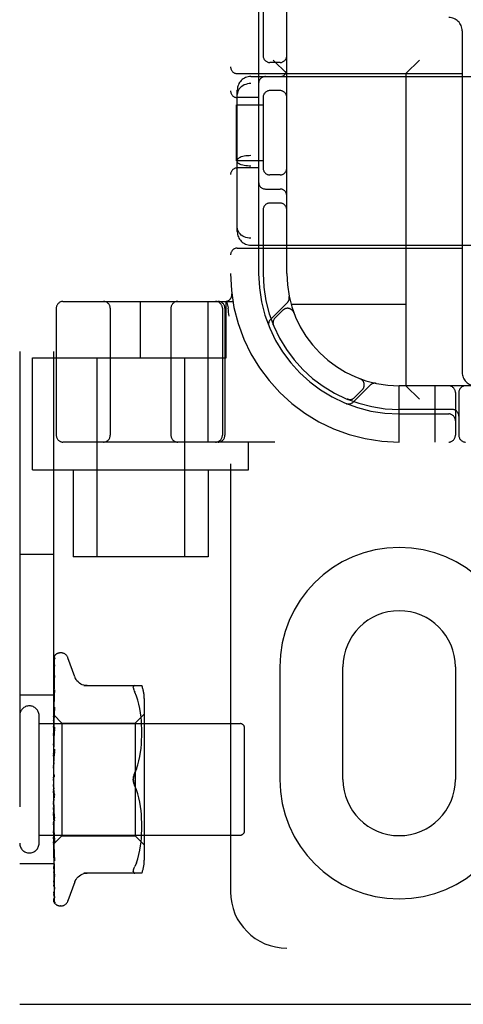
# Model space of a CAD drawing. Header units: inches. Extents: x 0 to 184, y 0 to 119.
# Tile 50 of 101: x 53.889 to 54.876, y 41.896 to 44.085. Entities that reach past the tile are written whole.
import ezdxf

# ---------------------------------------------------------------- set-up
doc = ezdxf.new("R2010")
doc.units = ezdxf.units.IN
doc.header["$LTSCALE"] = 10.121375
doc.header["$MEASUREMENT"] = 0
doc.linetypes.add('HIDDEN', pattern=[0.2, 0.1, -0.1])
doc.layers.add('DEFAULT_2', color=8, linetype='HIDDEN')

msp = doc.modelspace()

# ---------------------------------------------------------------- linework, layer by layer
at = {"layer": 'DEFAULT_2', "color": 8, "linetype": 'HIDDEN'}
for p, q in [((53.8895, 47.3956), (53.8895, 41.8956)), ((53.9645, 47.3956), (53.9645, 41.8956)), ((54.3582, 47.1456), (54.3582, 42.1456)), ((54.4832, 43.5206), (54.4832, 45.7706)), ((54.4207, 44.1306), (54.4207, 43.5206)), ((54.4307, 44.1306), (54.4307, 44.0014)), ((54.8732, 44.0596), (54.8732, 43.3006)), ((54.4682, 43.9894), (54.4457, 43.9894)), ((54.4832, 43.9646), (54.4532, 43.9946)), ((54.7482, 43.9646), (54.7782, 43.9946)), ((54.3732, 43.9646), (54.8732, 43.9646)), ((54.4032, 43.9581), (56.0632, 43.9581)), ((54.7482, 43.9646), (54.7482, 43.2706)), ((56.0632, 43.9425), (54.4032, 43.9425)), ((54.3732, 43.6133), (54.3732, 43.928)), ((54.4207, 43.9113), (54.3732, 43.9113)), ((54.4307, 43.9148), (54.4307, 43.7514)), ((54.4682, 43.9269), (54.4457, 43.9269)), ((54.3712, 43.7706), (54.3712, 43.8956)), ((54.3712, 43.8956), (54.4307, 43.8956)), ((56.0632, 43.7823), (54.4032, 43.7823)), ((54.4307, 43.7706), (54.3712, 43.7706)), ((56.0632, 43.7589), (54.4032, 43.7589)), ((54.4207, 43.755), (54.3732, 43.755)), ((54.4682, 43.7394), (54.4457, 43.7394)), ((54.4357, 43.7081), (54.4682, 43.7081)), ((54.4682, 43.6769), (54.4457, 43.6769)), ((54.4307, 43.6648), (54.4307, 43.5206)), ((56.0632, 43.5988), (54.4032, 43.5988)), ((54.4032, 43.5831), (56.0632, 43.5831)), ((54.3732, 43.5766), (54.8732, 43.5766)), ((54.361, 43.4749), (54.361, 43.475)), ((53.9857, 43.4581), (54.3634, 43.4581)), ((54.1582, 43.3331), (54.1582, 43.4581)), ((54.308, 43.4581), (54.308, 43.1456)), ((54.3482, 43.3331), (54.3482, 43.4581)), ((54.3495, 43.4585), (54.3529, 43.4441)), ((54.4846, 43.4559), (54.447, 43.4183)), ((54.7482, 43.4516), (54.4929, 43.4516)), ((53.9707, 43.4431), (53.9707, 43.1606)), ((54.0907, 43.4431), (54.0907, 43.1606)), ((54.2257, 43.4431), (54.2257, 43.1606)), ((54.3401, 43.4431), (54.3401, 43.1606)), ((54.3457, 43.4431), (54.3457, 43.1606)), ((54.3529, 43.4441), (54.353, 43.4435)), ((54.4743, 43.4385), (54.457, 43.4212)), ((54.4989, 43.4335), (54.4988, 43.4338)), ((54.4989, 43.4336), (54.499, 43.4332)), ((54.4531, 43.4064), (54.4537, 43.4051)), ((54.4537, 43.4051), (54.4537, 43.4051)), ((53.9182, 43.0836), (53.9182, 43.3331)), ((53.9182, 43.3331), (54.3482, 43.3331)), ((54.0607, 43.3331), (54.0607, 42.8906)), ((54.2557, 43.3331), (54.2557, 42.8906)), ((54.6458, 43.2864), (54.6461, 43.2863)), ((54.6464, 43.2862), (54.6461, 43.2863)), ((54.6309, 43.2345), (54.6685, 43.2721)), ((54.6338, 43.2444), (54.6511, 43.2618)), ((54.7332, 43.1456), (54.7332, 43.2706)), ((55.7332, 43.2706), (54.7332, 43.2706)), ((54.7482, 43.2706), (54.7782, 43.2406)), ((54.8132, 43.1456), (54.8132, 43.2706)), ((54.8582, 43.2556), (54.8582, 43.1606)), ((54.8657, 43.2556), (54.8657, 43.1606)), ((54.6176, 43.2411), (54.619, 43.2405)), ((54.8507, 43.2181), (54.7332, 43.2181)), ((54.7332, 43.2081), (54.8432, 43.2081)), ((56.4807, 43.1456), (53.9857, 43.1456)), ((54.3982, 43.0836), (54.3982, 43.1456)), ((53.9182, 43.0836), (54.3982, 43.0836)), ((54.0082, 43.0836), (54.0082, 42.8906)), ((54.3082, 43.0836), (54.3082, 42.8906)), ((53.9645, 42.8956), (53.8895, 42.8956)), ((54.3082, 42.8906), (54.0082, 42.8906)), ((53.9652, 42.5365), (53.9671, 42.6639)), ((53.9688, 42.6724), (53.9687, 42.6723)), ((53.981, 42.6769), (53.9801, 42.6769)), ((54.012, 42.6236), (53.9966, 42.6659)), ((53.9652, 42.5289), (53.9671, 42.6498)), ((53.9652, 42.5287), (53.9671, 42.6475)), ((53.9671, 42.6498), (53.9672, 42.6506)), ((54.4676, 42.6456), (54.4676, 42.3956)), ((54.6082, 42.3956), (54.6082, 42.6456)), ((54.8582, 42.6456), (54.8582, 42.3956)), ((53.9652, 42.5164), (53.9671, 42.6266)), ((53.9652, 42.5161), (53.9671, 42.6232)), ((53.9671, 42.6268), (53.9663, 42.6214)), ((53.9671, 42.6267), (53.9671, 42.6269)), ((53.9671, 42.6266), (53.9671, 42.6267)), ((53.9671, 42.6232), (53.9671, 42.6234)), ((54.0317, 42.604), (54.161, 42.604)), ((54.1455, 42.604), (54.1443, 42.6038)), ((53.9645, 42.5831), (53.8895, 42.5831)), ((53.9651, 42.5769), (53.9645, 42.5709)), ((53.9659, 42.5845), (53.9651, 42.5769)), ((53.9652, 42.4996), (53.9671, 42.595)), ((53.9652, 42.4992), (53.9671, 42.5907)), ((53.9671, 42.595), (53.9671, 42.595)), ((54.1491, 42.5809), (54.1455, 42.5894)), ((54.1522, 42.5721), (54.1491, 42.581)), ((54.1665, 42.5752), (54.1665, 42.216)), ((53.9652, 42.479), (53.9671, 42.5562)), ((53.9671, 42.5562), (53.9671, 42.556)), ((54.1547, 42.5627), (54.1522, 42.5721)), ((54.1567, 42.5531), (54.1547, 42.5628)), ((54.1582, 42.5436), (54.1567, 42.5532)), ((53.9325, 42.2536), (53.9325, 42.5376)), ((53.9655, 42.5398), (53.9645, 42.529)), ((53.9645, 42.5398), (53.9652, 42.5391)), ((53.9645, 42.5327), (53.9652, 42.5289)), ((53.9652, 42.4785), (53.9671, 42.5511)), ((53.9652, 42.5391), (53.9652, 42.5391)), ((53.9652, 42.5391), (53.9835, 42.5209)), ((53.9652, 42.5365), (53.9652, 42.5366)), ((53.9652, 42.5366), (53.9652, 42.5365)), ((54.1465, 42.5209), (54.1665, 42.5409)), ((54.1593, 42.5342), (54.1582, 42.5437)), ((54.1601, 42.5253), (54.1593, 42.5343)), ((53.9325, 42.5196), (54.3795, 42.5196)), ((53.9645, 42.5259), (53.9652, 42.5287)), ((53.9645, 42.5217), (53.9652, 42.5165)), ((53.9645, 42.5118), (53.9652, 42.5162)), ((53.9652, 42.5287), (53.9652, 42.5289)), ((53.9652, 42.5289), (53.9652, 42.5287)), ((53.9652, 42.5161), (53.9652, 42.5165)), ((53.9652, 42.5164), (53.9652, 42.5162)), ((53.9652, 42.4553), (53.9671, 42.5116)), ((53.9671, 42.5113), (53.9663, 42.503)), ((53.9671, 42.5116), (53.9671, 42.5113)), ((53.9835, 42.5209), (53.9835, 42.2704)), ((53.9835, 42.5209), (54.1465, 42.5209)), ((54.1465, 42.5209), (54.1465, 42.2704)), ((54.1606, 42.5167), (54.1601, 42.5254)), ((54.1609, 42.5083), (54.1606, 42.5168)), ((54.161, 42.5), (54.1609, 42.5084)), ((54.3895, 42.2816), (54.3895, 42.5096)), ((53.9645, 42.5061), (53.9652, 42.4997)), ((53.9663, 42.503), (53.9645, 42.4823)), ((53.9645, 42.4935), (53.9652, 42.4993)), ((53.9645, 42.4866), (53.9652, 42.4791)), ((53.9652, 42.4548), (53.9671, 42.5058)), ((53.9652, 42.4992), (53.9652, 42.4997)), ((53.9652, 42.4996), (53.9652, 42.4993)), ((54.1606, 42.483), (54.1609, 42.4917)), ((54.1609, 42.4915), (54.161, 42.5001)), ((53.9645, 42.4717), (53.9652, 42.4786)), ((53.9652, 42.4785), (53.9652, 42.4791)), ((53.9652, 42.479), (53.9652, 42.4786)), ((54.1582, 42.4557), (54.1593, 42.4652)), ((54.1593, 42.465), (54.1601, 42.4743)), ((54.1601, 42.4741), (54.1606, 42.4832)), ((53.9645, 42.4638), (53.9652, 42.4555)), ((53.9671, 42.4624), (53.9645, 42.4326)), ((53.9645, 42.4471), (53.9652, 42.455)), ((53.9652, 42.4294), (53.9671, 42.4626)), ((53.9652, 42.4548), (53.9652, 42.4555)), ((53.9652, 42.4553), (53.9652, 42.455)), ((53.9661, 42.4418), (53.9671, 42.4564)), ((53.9671, 42.4626), (53.9671, 42.4624)), ((54.1547, 42.4369), (54.1567, 42.4464)), ((54.1567, 42.4463), (54.1582, 42.4558)), ((53.9645, 42.4385), (53.9652, 42.4297)), ((53.9645, 42.4207), (53.9652, 42.4292)), ((53.9652, 42.4288), (53.9661, 42.4418)), ((53.9652, 42.4288), (53.9652, 42.4297)), ((53.9652, 42.4294), (53.9652, 42.4292)), ((54.1523, 42.4277), (54.1547, 42.437)), ((53.9645, 42.4116), (53.9652, 42.4027)), ((53.9645, 42.3933), (53.9652, 42.4022)), ((53.9645, 42.3992), (53.9646, 42.3995)), ((53.9652, 42.401), (53.9651, 42.4008)), ((53.9653, 42.401), (53.9652, 42.401)), ((53.9654, 42.4011), (53.9653, 42.401)), ((53.9655, 42.4012), (53.9654, 42.4011)), ((53.966, 42.4019), (53.966, 42.4019)), ((54.1492, 42.4188), (54.1455, 42.4102)), ((53.9671, 42.3543), (53.9645, 42.3842)), ((54.1492, 42.3724), (54.1455, 42.3811)), ((53.9645, 42.3661), (53.9652, 42.3749)), ((53.9645, 42.3572), (53.9652, 42.349)), ((53.967, 42.3607), (53.9661, 42.3688)), ((54.1523, 42.3636), (54.1492, 42.3725)), ((54.1547, 42.3543), (54.1523, 42.3636)), ((53.9645, 42.3399), (53.9652, 42.3484)), ((53.9671, 42.304), (53.9645, 42.3335)), ((53.9671, 42.3097), (53.9652, 42.3492)), ((53.9652, 42.3492), (53.9652, 42.3484)), ((53.9652, 42.3487), (53.9652, 42.349)), ((53.9671, 42.3037), (53.9652, 42.3487)), ((54.1567, 42.3449), (54.1547, 42.3544)), ((54.1582, 42.3355), (54.1567, 42.345)), ((54.1593, 42.3261), (54.1582, 42.3356)), ((53.9645, 42.3316), (53.9652, 42.3241)), ((53.9645, 42.3157), (53.9652, 42.3237)), ((53.9671, 42.2622), (53.9652, 42.3243)), ((53.9652, 42.3243), (53.9652, 42.3239)), ((53.9652, 42.3238), (53.9652, 42.3241)), ((53.9652, 42.3239), (53.9652, 42.3237)), ((53.9671, 42.2568), (53.9652, 42.3238)), ((54.1601, 42.317), (54.1593, 42.3263)), ((54.1606, 42.3081), (54.1601, 42.3172)), ((53.9645, 42.3083), (53.9652, 42.3019)), ((53.9645, 42.2944), (53.9652, 42.3015)), ((53.9671, 42.2196), (53.9652, 42.302)), ((53.9652, 42.302), (53.9652, 42.3015)), ((53.9652, 42.3016), (53.9652, 42.3019)), ((53.9671, 42.2148), (53.9652, 42.3016)), ((53.9671, 42.304), (53.9671, 42.3037)), ((54.1609, 42.2995), (54.1606, 42.3083)), ((54.161, 42.2911), (54.1609, 42.2997)), ((54.1609, 42.2828), (54.161, 42.2913)), ((53.9325, 42.2716), (54.3795, 42.2716)), ((53.9645, 42.2881), (53.9652, 42.283)), ((53.9645, 42.2851), (53.9655, 42.274)), ((53.9645, 42.2768), (53.9652, 42.2827)), ((53.9645, 42.2719), (53.9652, 42.2682)), ((53.9645, 42.2514), (53.9835, 42.2704)), ((53.9645, 42.2635), (53.9652, 42.268)), ((53.9671, 42.1834), (53.9652, 42.2831)), ((53.9652, 42.2831), (53.9652, 42.2827)), ((53.9652, 42.2827), (53.9652, 42.283)), ((53.9671, 42.1795), (53.9652, 42.2827)), ((53.9671, 42.1548), (53.9652, 42.2683)), ((53.9652, 42.2683), (53.9652, 42.268)), ((53.9652, 42.268), (53.9652, 42.2682)), ((53.9671, 42.1519), (53.9652, 42.268)), ((53.9655, 42.274), (53.9671, 42.257)), ((53.9835, 42.2704), (54.1465, 42.2704)), ((54.1465, 42.2704), (54.1665, 42.2504)), ((54.1601, 42.2659), (54.1606, 42.2746)), ((54.1606, 42.2745), (54.1609, 42.283)), ((53.9645, 42.2549), (53.9652, 42.2579)), ((53.9671, 42.135), (53.9652, 42.2581)), ((53.9652, 42.2581), (53.9652, 42.2579)), ((53.9652, 42.2579), (53.9652, 42.258)), ((53.9671, 42.1332), (53.9652, 42.2579)), ((53.9671, 42.124), (53.9652, 42.2528)), ((53.9652, 42.2528), (53.9652, 42.2528)), ((53.9652, 42.2528), (53.9652, 42.2528)), ((53.9671, 42.257), (53.9671, 42.2568)), ((54.1567, 42.2381), (54.1582, 42.2477)), ((54.1582, 42.2476), (54.1593, 42.257)), ((54.1593, 42.257), (54.1601, 42.266)), ((53.9645, 42.2406), (53.9651, 42.2343)), ((53.9651, 42.2343), (53.9659, 42.2263)), ((53.9659, 42.2263), (53.9671, 42.215)), ((54.1522, 42.2192), (54.1547, 42.2286)), ((54.1547, 42.2285), (54.1567, 42.2381)), ((53.9645, 42.2081), (53.8895, 42.2081)), ((53.9671, 42.215), (53.9671, 42.2148)), ((54.1491, 42.2103), (54.1455, 42.2019)), ((54.1491, 42.2103), (54.1522, 42.2192)), ((53.9655, 42.1926), (53.9663, 42.1855)), ((53.9663, 42.1855), (53.9671, 42.1794)), ((53.967, 42.1836), (53.9671, 42.1833)), ((54.161, 42.1873), (54.0317, 42.1873)), ((53.9671, 42.1794), (53.9671, 42.1795)), ((54.012, 42.1676), (53.9966, 42.1254)), ((53.9671, 42.1515), (53.9671, 42.152)), ((53.981, 42.1144), (53.9801, 42.1144)), ((55.9832, 42.0206), (54.4832, 42.0206)), ((53.8895, 41.8956), (55.8582, 41.8956))]:
    msp.add_line(p, q, dxfattribs=at)
for points in [[(54.4032, 43.9425), (54.3994, 43.9423), (54.3956, 43.9417), (54.3919, 43.9407), (54.3885, 43.9394), (54.3852, 43.9376), (54.3822, 43.9356), (54.3796, 43.9332), (54.3774, 43.9306), (54.3756, 43.9277), (54.3743, 43.9246), (54.3735, 43.9213), (54.3732, 43.918)], [(54.4032, 43.7823), (54.3994, 43.7822), (54.3956, 43.782), (54.3919, 43.7816), (54.3885, 43.781), (54.3852, 43.7803), (54.3822, 43.7794), (54.3796, 43.7784), (54.3774, 43.7773), (54.3756, 43.7762), (54.3743, 43.7749), (54.3735, 43.7736), (54.3732, 43.7724)], [(54.4032, 43.7589), (54.3994, 43.759), (54.3956, 43.7593), (54.3919, 43.7597), (54.3885, 43.7603), (54.3852, 43.761), (54.3822, 43.7618), (54.3796, 43.7628), (54.3774, 43.7639), (54.3756, 43.7651), (54.3743, 43.7663), (54.3735, 43.7676), (54.3732, 43.7689)], [(54.4032, 43.5988), (54.3994, 43.599), (54.3956, 43.5996), (54.3919, 43.6005), (54.3885, 43.6019), (54.3852, 43.6036), (54.3822, 43.6057), (54.3796, 43.6081), (54.3774, 43.6107), (54.3756, 43.6136), (54.3743, 43.6167), (54.3735, 43.6199), (54.3732, 43.6232)], [(54.3551, 43.4252), (54.3545, 43.4296), (54.354, 43.4341), (54.3535, 43.4387), (54.353, 43.4435)], [(54.4537, 43.4051), (54.4536, 43.4051), (54.4536, 43.4052), (54.4535, 43.4054), (54.4535, 43.4056), (54.4534, 43.4058), (54.4533, 43.4061), (54.4532, 43.4063), (54.4532, 43.4065), (54.4531, 43.4068), (54.453, 43.4071), (54.453, 43.4073), (54.4529, 43.4076), (54.4528, 43.4079), (54.4528, 43.4082), (54.4528, 43.4084), (54.4527, 43.4087), (54.4527, 43.4089)], [(54.6177, 43.2411), (54.6176, 43.2411), (54.6176, 43.2411)], [(54.6214, 43.2401), (54.6213, 43.2401), (54.6209, 43.2402), (54.6206, 43.2403), (54.6202, 43.2403), (54.6199, 43.2404), (54.6196, 43.2405), (54.6192, 43.2405), (54.6189, 43.2406), (54.6187, 43.2407), (54.6184, 43.2408), (54.6181, 43.2409), (54.6179, 43.241), (54.6178, 43.241), (54.6177, 43.2411)], [(53.9689, 42.6725), (53.9681, 42.6717), (53.9672, 42.6706), (53.9665, 42.6694), (53.9659, 42.6682), (53.9654, 42.667), (53.9649, 42.6657), (53.9645, 42.6642)], [(53.9684, 42.672), (53.9683, 42.6719), (53.9682, 42.6718), (53.968, 42.6716), (53.9679, 42.6714), (53.9677, 42.6713), (53.9676, 42.6711), (53.9674, 42.6709), (53.9672, 42.6707), (53.9671, 42.6704), (53.9669, 42.6702), (53.9667, 42.67), (53.9665, 42.6697), (53.9664, 42.6695), (53.9662, 42.6692), (53.966, 42.6689), (53.9658, 42.6686), (53.9657, 42.6683), (53.9655, 42.668), (53.9653, 42.6677), (53.9651, 42.6673), (53.965, 42.667), (53.9648, 42.6666), (53.9647, 42.6663), (53.9645, 42.6659), (53.9645, 42.6657)], [(53.9674, 42.6656), (53.967, 42.6645), (53.9665, 42.6628), (53.9661, 42.6611), (53.9656, 42.6593), (53.9652, 42.6575), (53.9648, 42.6555), (53.9645, 42.6539)], [(53.9668, 42.6635), (53.9665, 42.6631), (53.9662, 42.6625), (53.9659, 42.662), (53.9656, 42.6614), (53.9653, 42.6607), (53.965, 42.66), (53.9647, 42.6593), (53.9645, 42.6587)], [(53.9652, 42.5391), (53.9671, 42.6682), (53.9671, 42.6686), (53.9672, 42.669), (53.9672, 42.6694), (53.9673, 42.6698), (53.9674, 42.6701), (53.9675, 42.6704), (53.9677, 42.6708), (53.9678, 42.6711), (53.968, 42.6714), (53.9682, 42.6716), (53.9683, 42.6719), (53.9685, 42.6721), (53.9686, 42.6722), (53.9687, 42.6723), (53.9688, 42.6724), (53.9688, 42.6724)], [(53.9675, 42.6647), (53.9676, 42.6648), (53.9675, 42.6647), (53.9674, 42.6646), (53.9673, 42.6643), (53.9668, 42.6635)], [(53.9671, 42.6639), (53.9671, 42.6644), (53.9672, 42.665), (53.9674, 42.6655), (53.9674, 42.6656)], [(53.9671, 42.6627), (53.9671, 42.6631), (53.9672, 42.6636), (53.9673, 42.6641), (53.9674, 42.6644), (53.9675, 42.6647), (53.9675, 42.6647)], [(53.9687, 42.6723), (53.9686, 42.6722), (53.9684, 42.672)], [(53.9672, 42.6506), (53.9668, 42.6489), (53.9664, 42.6465), (53.9659, 42.644), (53.9655, 42.6415), (53.9651, 42.6389), (53.9647, 42.6363), (53.9645, 42.6344)], [(53.9662, 42.6464), (53.9659, 42.6458), (53.9656, 42.6451), (53.9653, 42.6445), (53.965, 42.6438), (53.9647, 42.643), (53.9645, 42.6424)], [(53.9672, 42.6483), (53.9672, 42.6483), (53.9672, 42.6484), (53.9672, 42.6483), (53.9671, 42.6481), (53.9669, 42.6478), (53.9667, 42.6474), (53.9662, 42.6464)], [(53.9671, 42.6475), (53.9671, 42.6478), (53.9672, 42.6482), (53.9672, 42.6483)], [(53.9671, 42.6234), (53.9671, 42.6234), (53.967, 42.6232), (53.9669, 42.6228), (53.9667, 42.6224), (53.9665, 42.6219), (53.9662, 42.6213), (53.9659, 42.6206), (53.9656, 42.6199), (53.9652, 42.6191), (53.9649, 42.6182), (53.9645, 42.6173), (53.9645, 42.6171)], [(53.9663, 42.6214), (53.9659, 42.6182), (53.9655, 42.615), (53.9651, 42.6117), (53.9647, 42.6085), (53.9645, 42.6064)], [(54.0396, 42.604), (54.0359, 42.6042), (54.0322, 42.6049), (54.0287, 42.6061), (54.0253, 42.6077), (54.0222, 42.6097), (54.0193, 42.6122), (54.0168, 42.6149), (54.0147, 42.618), (54.013, 42.6212), (54.0122, 42.6232)], [(54.1422, 42.5985), (54.1421, 42.6001), (54.1422, 42.6014), (54.1426, 42.6024), (54.1433, 42.6033), (54.1443, 42.6038)], [(54.1422, 42.5985), (54.1426, 42.5967), (54.1433, 42.5946), (54.1443, 42.5921), (54.1455, 42.5894)], [(53.9653, 42.5862), (53.965, 42.5854), (53.9647, 42.5845), (53.9645, 42.584)], [(53.9671, 42.5907), (53.9671, 42.5907), (53.9671, 42.5906), (53.967, 42.5903), (53.967, 42.59), (53.9668, 42.5895), (53.9666, 42.5889), (53.9663, 42.5883), (53.966, 42.5876), (53.9653, 42.5862)], [(53.9671, 42.595), (53.9668, 42.5922), (53.9659, 42.5845)], [(53.9671, 42.556), (53.9668, 42.5528), (53.9655, 42.5398)], [(53.966, 42.5475), (53.9652, 42.546), (53.9649, 42.5451), (53.9645, 42.5443), (53.9645, 42.5441)], [(53.9645, 42.5396), (53.9646, 42.5395), (53.9648, 42.5394), (53.965, 42.5393), (53.9652, 42.5391)], [(53.9645, 42.5387), (53.9646, 42.5382), (53.9648, 42.5377), (53.965, 42.5372), (53.9652, 42.5366)], [(53.9645, 42.5379), (53.9647, 42.5375), (53.9649, 42.5372), (53.9651, 42.5369), (53.9652, 42.5367), (53.9652, 42.5366), (53.9652, 42.5366)], [(53.9645, 42.5366), (53.9647, 42.5365), (53.9649, 42.5364), (53.9651, 42.5363), (53.9652, 42.5364), (53.9652, 42.5365)], [(53.9645, 42.5353), (53.9646, 42.5356), (53.9648, 42.5359), (53.965, 42.5362), (53.9652, 42.5365)], [(53.9645, 42.5308), (53.9647, 42.5303), (53.9649, 42.5299), (53.9651, 42.5295), (53.9652, 42.5292), (53.9652, 42.529), (53.9652, 42.5289)], [(53.9671, 42.5511), (53.9671, 42.5507), (53.967, 42.5503), (53.9668, 42.5497), (53.9666, 42.549), (53.9663, 42.5483), (53.966, 42.5475)], [(53.9645, 42.5283), (53.9647, 42.5282), (53.9649, 42.5283), (53.9651, 42.5284), (53.9652, 42.5285), (53.9652, 42.5287)], [(53.9645, 42.5188), (53.9647, 42.5182), (53.9649, 42.5177), (53.9651, 42.5173), (53.9652, 42.5169), (53.9652, 42.5165), (53.9652, 42.5164)], [(53.9645, 42.5151), (53.9647, 42.5152), (53.9649, 42.5154), (53.9651, 42.5156), (53.9652, 42.5158), (53.9652, 42.5161)], [(53.9645, 42.5023), (53.9647, 42.5017), (53.9649, 42.5012), (53.9651, 42.5006), (53.9652, 42.5002), (53.9652, 42.4997), (53.9652, 42.4996)], [(53.9658, 42.5017), (53.9651, 42.5003), (53.9647, 42.4996), (53.9645, 42.499)], [(53.9645, 42.4977), (53.9647, 42.4979), (53.9649, 42.4982), (53.9651, 42.4985), (53.9652, 42.4988), (53.9652, 42.4992)], [(53.9671, 42.5058), (53.9671, 42.5057), (53.967, 42.5052), (53.9669, 42.5045), (53.9667, 42.5038), (53.9664, 42.5031), (53.9661, 42.5024), (53.9658, 42.5017)], [(53.9645, 42.482), (53.9647, 42.4814), (53.9649, 42.4808), (53.9651, 42.4802), (53.9652, 42.4797), (53.9652, 42.4791), (53.9652, 42.479)], [(53.9645, 42.4766), (53.9647, 42.4769), (53.9649, 42.4772), (53.9651, 42.4776), (53.9652, 42.4781), (53.9652, 42.4785)], [(53.9645, 42.4586), (53.9647, 42.458), (53.9649, 42.4573), (53.9651, 42.4567), (53.9652, 42.4561), (53.9652, 42.4555), (53.9652, 42.4553)], [(53.9645, 42.4525), (53.9647, 42.4529), (53.9649, 42.4534), (53.9651, 42.4538), (53.9652, 42.4544), (53.9652, 42.4548)], [(53.9649, 42.4511), (53.9646, 42.4506), (53.9645, 42.4503)], [(53.9671, 42.4565), (53.9671, 42.4563), (53.967, 42.4557), (53.9668, 42.455), (53.9666, 42.4543), (53.9663, 42.4537), (53.9661, 42.4531), (53.9658, 42.4526), (53.9655, 42.4521), (53.9649, 42.4511)], [(53.9645, 42.4329), (53.9647, 42.4323), (53.9649, 42.4317), (53.9651, 42.431), (53.9652, 42.4304), (53.9652, 42.4298), (53.9652, 42.4294)], [(53.9645, 42.4264), (53.9647, 42.4269), (53.9649, 42.4274), (53.9651, 42.428), (53.9652, 42.4285), (53.9652, 42.4288)], [(54.1455, 42.4102), (54.1492, 42.4188), (54.1523, 42.4277)], [(53.9645, 42.4058), (53.9647, 42.4053), (53.9649, 42.4047), (53.9651, 42.404), (53.9652, 42.4034), (53.9652, 42.4028), (53.9652, 42.4022)], [(53.9651, 42.4008), (53.9651, 42.4008), (53.965, 42.4007), (53.9649, 42.4006), (53.9648, 42.4004), (53.9647, 42.4003), (53.9645, 42.4001), (53.9645, 42.4)], [(53.9646, 42.3995), (53.9647, 42.3997), (53.9649, 42.4003), (53.9651, 42.4009), (53.9652, 42.4015), (53.9652, 42.4021), (53.9652, 42.4027)], [(53.9646, 42.3995), (53.9648, 42.3999), (53.9651, 42.4004), (53.9653, 42.4008), (53.9656, 42.4012), (53.9658, 42.4016), (53.966, 42.4019)], [(53.9652, 42.4009), (53.9652, 42.401), (53.9653, 42.4011), (53.9654, 42.4012), (53.9656, 42.4014), (53.9658, 42.4016), (53.966, 42.4019)], [(53.9656, 42.4014), (53.9656, 42.4014), (53.9655, 42.4013)], [(53.966, 42.4019), (53.966, 42.4019), (53.9659, 42.4017), (53.9658, 42.4016), (53.9657, 42.4015)], [(53.966, 42.4019), (53.9662, 42.4023), (53.9664, 42.4027), (53.9666, 42.4031), (53.9668, 42.4037), (53.967, 42.4042), (53.9671, 42.4048), (53.9671, 42.4054), (53.9671, 42.406)], [(54.1455, 42.4102), (54.1445, 42.4078), (54.1436, 42.4054), (54.143, 42.4029), (54.1425, 42.4005), (54.1422, 42.398), (54.1421, 42.3956)], [(54.1421, 42.3956), (54.1422, 42.3975), (54.1423, 42.3995), (54.1426, 42.4014), (54.143, 42.4033)], [(54.1436, 42.4052), (54.1442, 42.4069), (54.1448, 42.4086), (54.1455, 42.4102)], [(53.9645, 42.3784), (53.9647, 42.3779), (53.9649, 42.3773), (53.9651, 42.3768), (53.9652, 42.3762)], [(54.1421, 42.3956), (54.1422, 42.3932), (54.1425, 42.3908), (54.143, 42.3883), (54.1436, 42.3859), (54.1445, 42.3834), (54.1455, 42.3811)], [(54.1455, 42.3811), (54.145, 42.3823), (54.1444, 42.3836), (54.1439, 42.385), (54.1434, 42.3865), (54.143, 42.388), (54.1427, 42.3895), (54.1424, 42.3911), (54.1423, 42.3926), (54.1421, 42.3941), (54.1421, 42.3956)], [(53.9645, 42.3718), (53.9647, 42.3724), (53.9649, 42.373), (53.9651, 42.3736), (53.9652, 42.3743), (53.9652, 42.3749), (53.9652, 42.3755)], [(53.9645, 42.3661), (53.9645, 42.3659), (53.9648, 42.3655), (53.965, 42.3652), (53.9653, 42.3648), (53.9656, 42.3644), (53.9658, 42.364), (53.9661, 42.3635), (53.9664, 42.363), (53.9666, 42.3624), (53.9668, 42.3618), (53.967, 42.3611), (53.9671, 42.3607)], [(53.9652, 42.3762), (53.9652, 42.3756), (53.9652, 42.3749)], [(53.9661, 42.3688), (53.9655, 42.3739), (53.9652, 42.3762)], [(53.9645, 42.3516), (53.9647, 42.3512), (53.9649, 42.3507), (53.9651, 42.3502), (53.9652, 42.3496), (53.9652, 42.3492)], [(53.9645, 42.3453), (53.9647, 42.3459), (53.9649, 42.3465), (53.9651, 42.3472), (53.9652, 42.3478), (53.9652, 42.3484), (53.9652, 42.3487)], [(53.9645, 42.3264), (53.9647, 42.3261), (53.9649, 42.3257), (53.9651, 42.3253), (53.9652, 42.3249), (53.9652, 42.3244), (53.9652, 42.3243)], [(53.9645, 42.3206), (53.9647, 42.3213), (53.9649, 42.3219), (53.9651, 42.3225), (53.9652, 42.3231), (53.9652, 42.3236), (53.9652, 42.3238)], [(53.9645, 42.3163), (53.9645, 42.3161), (53.9648, 42.3155), (53.9652, 42.3149), (53.9655, 42.3143), (53.9658, 42.3137), (53.9661, 42.3131), (53.9664, 42.3124), (53.9667, 42.3117), (53.9669, 42.311), (53.967, 42.3103), (53.9671, 42.3097)], [(53.9645, 42.3037), (53.9647, 42.3035), (53.9649, 42.3032), (53.9651, 42.3028), (53.9652, 42.3024), (53.9652, 42.302)], [(53.9645, 42.2987), (53.9647, 42.2993), (53.9649, 42.2998), (53.9651, 42.3004), (53.9652, 42.3009), (53.9652, 42.3014), (53.9652, 42.3016)], [(53.9645, 42.2843), (53.9647, 42.2842), (53.9649, 42.284), (53.9651, 42.2837), (53.9652, 42.2834), (53.9652, 42.2831)], [(53.9645, 42.2802), (53.9647, 42.2808), (53.9649, 42.2813), (53.9651, 42.2818), (53.9652, 42.2822), (53.9652, 42.2826), (53.9652, 42.2827)], [(53.9645, 42.2691), (53.9648, 42.2683), (53.9652, 42.2676)], [(53.9645, 42.269), (53.9647, 42.269), (53.9649, 42.2689), (53.9651, 42.2687), (53.9652, 42.2685), (53.9652, 42.2683)], [(53.9645, 42.2659), (53.9647, 42.2664), (53.9649, 42.2669), (53.9651, 42.2673), (53.9652, 42.2676), (53.9652, 42.268), (53.9652, 42.268)], [(53.9652, 42.2676), (53.9659, 42.2661), (53.9662, 42.2654), (53.9665, 42.2647), (53.9667, 42.264), (53.9669, 42.2633), (53.967, 42.2628), (53.9671, 42.2623), (53.9671, 42.2622)], [(53.9645, 42.2601), (53.9646, 42.2595), (53.9648, 42.259), (53.965, 42.2585), (53.9652, 42.258)], [(53.9645, 42.2582), (53.9647, 42.2583), (53.9649, 42.2583), (53.9651, 42.2583), (53.9652, 42.2582), (53.9652, 42.2581)], [(53.9645, 42.2563), (53.9647, 42.2567), (53.9649, 42.2571), (53.9651, 42.2574), (53.9652, 42.2577), (53.9652, 42.2579), (53.9652, 42.2579)], [(53.9645, 42.2532), (53.9646, 42.2531), (53.9648, 42.2529), (53.965, 42.2529), (53.9652, 42.2528)], [(53.9645, 42.2524), (53.9647, 42.2526), (53.9649, 42.2527), (53.9651, 42.2528), (53.9652, 42.2529), (53.9652, 42.2529), (53.9652, 42.2528)], [(53.9645, 42.2515), (53.9646, 42.2517), (53.9648, 42.252), (53.965, 42.2524), (53.9652, 42.2528)], [(53.9645, 42.2518), (53.9647, 42.2521), (53.9649, 42.2523), (53.9651, 42.2525), (53.9652, 42.2527), (53.9652, 42.2528), (53.9652, 42.2528)], [(53.9645, 42.2264), (53.9646, 42.226), (53.965, 42.2252), (53.9653, 42.2244), (53.966, 42.223)], [(53.9645, 42.2017), (53.9647, 42.1996), (53.9655, 42.1926)], [(53.966, 42.223), (53.9663, 42.2223), (53.9665, 42.2217), (53.9668, 42.2211), (53.9669, 42.2205), (53.967, 42.2201), (53.9671, 42.2198), (53.9671, 42.2196)], [(54.1422, 42.1899), (54.1421, 42.1912), (54.1422, 42.1928), (54.1426, 42.1946), (54.1433, 42.1967), (54.1443, 42.1991), (54.1455, 42.2019)], [(53.9645, 42.1898), (53.9647, 42.1891), (53.965, 42.1882), (53.9654, 42.1874), (53.9658, 42.1867), (53.9661, 42.1859), (53.9664, 42.1853), (53.9666, 42.1847), (53.9669, 42.1841), (53.967, 42.1837), (53.967, 42.1836)], [(54.0122, 42.1681), (54.013, 42.17), (54.0147, 42.1733), (54.0168, 42.1763), (54.0193, 42.1791), (54.0222, 42.1815), (54.0253, 42.1836), (54.0287, 42.1852), (54.0322, 42.1864), (54.0359, 42.1871), (54.0396, 42.1873)], [(54.1422, 42.1899), (54.1426, 42.1888), (54.1433, 42.188), (54.1443, 42.1875), (54.1455, 42.1873)], [(53.9645, 42.1698), (53.9647, 42.1679), (53.9651, 42.1649), (53.9655, 42.162), (53.9659, 42.1591), (53.9664, 42.1563), (53.9668, 42.1535), (53.9671, 42.1515)], [(53.9645, 42.1605), (53.9646, 42.1599), (53.965, 42.1591), (53.9653, 42.1584), (53.9656, 42.1576), (53.9659, 42.1569), (53.9665, 42.1558)], [(53.9645, 42.146), (53.9647, 42.1443), (53.9651, 42.142), (53.9656, 42.1398), (53.966, 42.1376), (53.9664, 42.1355), (53.9669, 42.1335), (53.9672, 42.1321)], [(53.9645, 42.1396), (53.9645, 42.1393), (53.9648, 42.1386), (53.9651, 42.138), (53.9654, 42.1374), (53.9656, 42.1368), (53.9659, 42.1362), (53.9662, 42.1357), (53.9665, 42.1352), (53.967, 42.1343)], [(53.9665, 42.1558), (53.9668, 42.1553), (53.9669, 42.1549), (53.9671, 42.1546), (53.9671, 42.1545)], [(53.9671, 42.1545), (53.9671, 42.1544), (53.9672, 42.1543), (53.9671, 42.1544), (53.9671, 42.1546), (53.9671, 42.1548)], [(53.9645, 42.1311), (53.9648, 42.1295), (53.9653, 42.1278), (53.9657, 42.1263), (53.9662, 42.1248), (53.9668, 42.1235), (53.9673, 42.1222), (53.9678, 42.1213)], [(53.9645, 42.1279), (53.9645, 42.1276), (53.9648, 42.127), (53.9651, 42.1263), (53.9654, 42.1257), (53.9657, 42.1251), (53.966, 42.1246), (53.9663, 42.1241), (53.9666, 42.1236), (53.9669, 42.1232), (53.9671, 42.1228), (53.9674, 42.1224), (53.9679, 42.1218)], [(53.9645, 42.1254), (53.9648, 42.1245), (53.9652, 42.1236), (53.9653, 42.1234)], [(53.967, 42.1343), (53.9671, 42.134), (53.9672, 42.1338)], [(53.9672, 42.1338), (53.9673, 42.1337), (53.9673, 42.1336), (53.9673, 42.1336), (53.9673, 42.1337), (53.9672, 42.1339), (53.9672, 42.1343), (53.9671, 42.1347), (53.9671, 42.135)], [(53.9672, 42.1321), (53.9672, 42.1323), (53.9671, 42.1328), (53.9671, 42.1332)], [(53.9679, 42.1218), (53.9679, 42.1217), (53.9679, 42.1217), (53.9679, 42.1217), (53.9678, 42.1219), (53.9677, 42.1221), (53.9675, 42.1225), (53.9673, 42.123), (53.9672, 42.1236), (53.9671, 42.1242), (53.9671, 42.1246)], [(53.9678, 42.1213), (53.9676, 42.1216), (53.9674, 42.1221), (53.9673, 42.1227), (53.9671, 42.1234), (53.9671, 42.124)]]:
    msp.add_lwpolyline(points, dxfattribs=at)
for centre, radius, start, end in [((54.8432, 44.0596), 0.03, 0, 90), ((54.4457, 44.0044), 0.015, 180, 270), ((54.4682, 44.0044), 0.015, 270, 360), ((54.3732, 43.9796), 0.015, 180, 270), ((54.4032, 43.9281), 0.03, 90, 180), ((54.4357, 43.9431), 0.015, 90, 180), ((54.4682, 43.9731), 0.015, 270, 360), ((54.3732, 43.9263), 0.015, 180, 270), ((54.4457, 43.9119), 0.015, 90, 180), ((54.4682, 43.9119), 0.015, 0, 90), ((54.3732, 43.74), 0.015, 90, 180), ((54.4457, 43.7544), 0.015, 180, 270), ((54.4682, 43.7544), 0.015, 270, 0), ((54.4357, 43.7231), 0.015, 180, 270), ((54.4682, 43.6931), 0.015, 0, 90), ((54.4457, 43.6619), 0.015, 90, 180), ((54.4682, 43.6619), 0.015, 0, 90), ((54.4032, 43.6131), 0.03, 180, 270), ((54.3732, 43.5616), 0.015, 90, 180), ((54.7332, 43.5206), 0.375, 180, 270), ((54.7332, 43.5206), 0.3125, 180, 270), ((54.7332, 43.5206), 0.3025, 180, 270), ((54.7332, 43.5206), 0.25, 180, 270), ((54.3461, 43.4731), 0.015, 270, 6.9957), ((53.9857, 43.4431), 0.015, 90, 180), ((54.0757, 43.4431), 0.015, 0, 90), ((54.2407, 43.4431), 0.015, 90, 180), ((54.3251, 43.4431), 0.015, 0, 90), ((54.3307, 43.4431), 0.015, 0, 90), ((54.4744, 43.4662), 0.0145, 315, 11.8855), ((54.4849, 43.4279), 0.015, 20.4747, 135), ((54.4573, 43.4081), 0.0145, 135, 202.1958), ((54.4676, 43.4106), 0.015, 135, 202.5046), ((54.9032, 43.3006), 0.03, 180, 270), ((54.6405, 43.2724), 0.015, 315, 69.5253), ((54.6787, 43.2618), 0.0145, 78.1145, 135), ((54.8432, 43.2556), 0.015, 0, 90), ((54.8807, 43.2556), 0.015, 90, 180), ((54.6206, 43.2447), 0.0145, 247.8042, 315), ((54.6232, 43.255), 0.015, 247.4954, 315), ((54.8507, 43.2031), 0.015, 0, 90), ((54.8432, 43.1931), 0.015, 0, 90), ((53.9857, 43.1606), 0.015, 180, 270), ((54.0757, 43.1606), 0.015, 270, 360), ((54.2407, 43.1606), 0.015, 180, 270), ((54.3251, 43.1606), 0.015, 270, 360), ((54.3307, 43.1606), 0.015, 270, 360), ((54.8432, 43.1606), 0.015, 270, 360), ((54.8807, 43.1606), 0.015, 180, 270), ((54.7332, 42.6456), 0.2656, 0, 180), ((54.7332, 42.6456), 0.125, 0, 180), ((53.9801, 42.6602), 0.0167, 90, 132.2353), ((53.981, 42.6602), 0.0167, 20, 90), ((54.0889, 42.5752), 0.0776, 0, 22.0761), ((53.911, 42.5376), 0.0215, 360, 180), ((54.3795, 42.5096), 0.01, 360, 90), ((54.7332, 42.3956), 0.2656, 180, 360), ((54.7332, 42.3956), 0.125, 180, 360), ((54.3795, 42.2816), 0.01, 270, 0), ((53.911, 42.2536), 0.0215, 180, 0), ((54.0889, 42.216), 0.0776, 337.9239, 360), ((54.4832, 42.1456), 0.125, 180, 270), ((53.9801, 42.1311), 0.0167, 207.1488, 270), ((53.981, 42.1311), 0.0167, 270, 340)]:
    msp.add_arc(centre, radius, start, end, dxfattribs=at)

doc.saveas('drawing.dxf')
